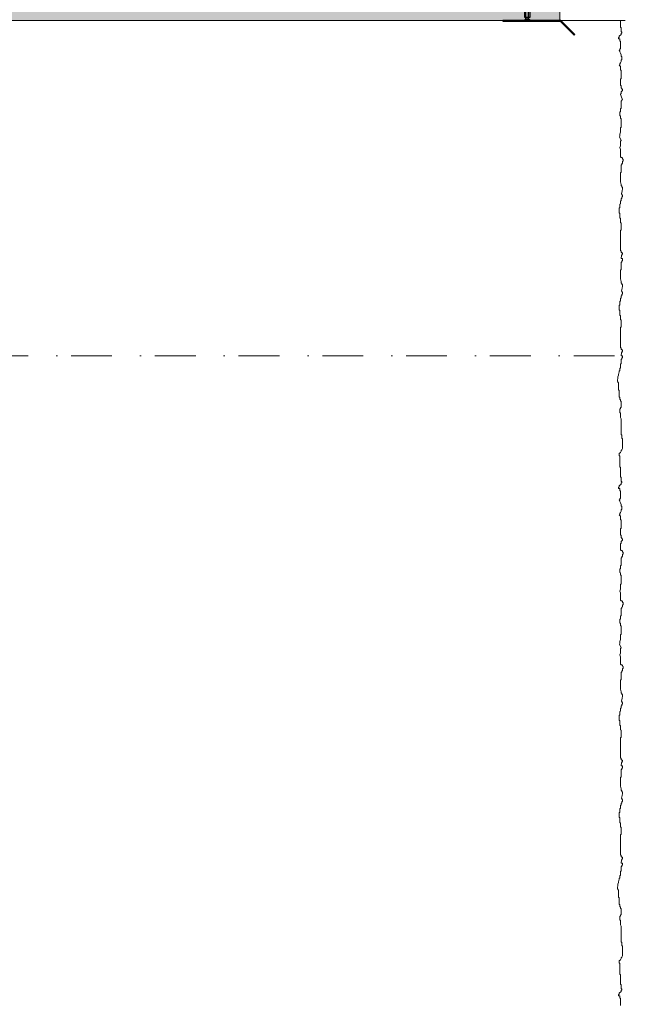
# Model space of a CAD drawing. Header units: millimetres. Extents: x 3652085 to 3778338, y -303702 to -273644.
# Tile 9 of 256: x 3656450 to 3657192, y -280912 to -279705. Entities that reach past the tile are written whole.
import ezdxf

# ---------------------------------------------------------------- set-up
doc = ezdxf.new("R2010")
doc.units = ezdxf.units.MM
doc.linetypes.add('BEQA', pattern=[20.5, 10, -7, 0, -3.5])
doc.linetypes.add('CENTER', pattern=[2, 1.25, -0.25, 0.25, -0.25])
doc.layers.add('ATTACHMT', color=7, linetype='Continuous')
doc.layers.add('FIXINGS', color=7, linetype='Continuous')
for name, color, linetype, lineweight in [('DIM-03    (HAUSART)', 111, 'Continuous', 5), ('Marker - Section_Pen_No__1', 7, 'Continuous', 13), ('METAL-CONSTRUCTION (HAUSART)', 186, 'Continuous', 5), ('SLAB    (HAUSART)_Pen_No__2', 8, 'Continuous', 15)]:
    doc.layers.add(name, color=color, linetype=linetype, lineweight=lineweight)

# ---------------------------------------------------------------- blocks, each defined once
blk = doc.blocks.new('A$C61537F97')
at = {"lineweight": 0}
for p, q in [((-2.4, 2.1), (0, 4.2)), ((-2.4, -2.1), (0, -4.2))]:
    blk.add_line(p, q, dxfattribs=at)
at = {"layer": 'FIXINGS', "color": 7}
for p, q in [((-42, 2.2), (-43.6, 0.7)), ((-40.4, 0.4), (-40.9, 0)), ((-39.5, -0.5), (-40.9, 0)), ((-40.5, 0), (-40, 1.1)), ((-40.5, 0), (-40.4, 0.4)), ((-40, 1.1), (-40.4, 0.4)), ((-40.2, 0), (-39.7, 1.1)), ((-40.2, 0), (-39.3, 0.5)), ((-39.7, 1.1), (-40, 1.1)), ((-39.9, 3), (-38.1, 3)), ((-39.3, 0.5), (-39.7, 1.1)), ((-39.5, -0.5), (-38.6, 0.5)), ((-38.6, 0.5), (-39.3, 0.5)), ((-39.1, -1.3), (-38.1, 1.3)), ((-38.8, -1.4), (-37.9, 1.4)), ((-38.1, 1.3), (-38.6, 0.5)), ((-38.3, -0.6), (-37.4, 0.6)), ((-38.1, 3), (-36.6, 1.5)), ((-37.9, 1.4), (-38.1, 1.3)), ((-37.4, 0.6), (-37.9, 1.4)), ((-37.6, -0.6), (-36.7, 0.6)), ((-36.7, 0.6), (-37.4, 0.6)), ((-37.2, -1.4), (-36.3, 1.4)), ((-37, -1.4), (-36, 1.4)), ((-36.3, 1.4), (-36.7, 0.6)), ((-36.6, 1.5), (-36.6, 3)), ((-36.6, 3), (-35, 1.5)), ((-36.5, -0.7), (-35.5, 0.7)), ((-36, 1.4), (-36.3, 1.4)), ((-35.5, 0.7), (-36, 1.4)), ((-35.8, -0.7), (-34.8, 0.7)), ((-34.8, 0.7), (-35.5, 0.7)), ((-35.3, -1.5), (-34.4, 1.5)), ((-35.1, -1.5), (-34.2, 1.5)), ((-35, 1.5), (-35, 3)), ((-35, 3), (-33.5, 1.5)), ((-34.4, 1.5), (-34.8, 0.7)), ((-34.6, -0.7), (-33.7, 0.7)), ((-34.2, 1.5), (-34.4, 1.5)), ((-33.7, 0.7), (-34.2, 1.5)), ((-33.9, -0.8), (-33, 0.8)), ((-33, 0.8), (-33.7, 0.7)), ((-33.5, 1.5), (-33.5, 3)), ((-33.5, 3), (-31.9, 1.5)), ((-33.5, -1.6), (-32.5, 1.6)), ((-33.2, -1.6), (-32.3, 1.6)), ((-32.5, 1.6), (-33, 0.8)), ((-32.7, -0.8), (-31.8, 0.8)), ((-32.3, 1.6), (-32.5, 1.6)), ((-31.8, 0.8), (-32.3, 1.6)), ((-32, -0.9), (-31.1, 0.9)), ((-31.9, 1.5), (-31.9, 3)), ((-31.9, 3), (-4.5, 3)), ((-31.1, 0.9), (-31.8, 0.8)), ((-31.6, -1.7), (-30.7, 1.7)), ((-31.4, -1.7), (-30.4, 1.7)), ((-30.7, 1.7), (-31.1, 0.9)), ((-30.9, -0.9), (-29.9, 0.9)), ((-30.4, 1.7), (-30.7, 1.7)), ((-29.9, 0.9), (-30.4, 1.7)), ((-30.2, -0.9), (-29.2, 0.9)), ((-29.2, 0.9), (-29.9, 0.9)), ((-29.7, -1.8), (-28.8, 1.8)), ((-29.5, -1.8), (-28.6, 1.8)), ((-28.8, 1.8), (-29.2, 0.9)), ((-29, -1), (-28.1, 1)), ((-28.6, 1.8), (-28.8, 1.8)), ((-28.1, 1), (-28.6, 1.8)), ((-28.3, -1), (-27.4, 1)), ((-27.4, 1), (-28.1, 1)), ((-27.9, -1.8), (-26.9, 1.8)), ((-27.6, -1.8), (-26.7, 1.8)), ((-26.9, 1.8), (-27.4, 1)), ((-27.1, -1.1), (-26.2, 1.1)), ((-26.7, 1.8), (-26.9, 1.8)), ((-26.2, 1.1), (-26.7, 1.8)), ((-26.4, -1.1), (-25.5, 1.1)), ((-25.5, 1.1), (-26.2, 1.1)), ((-26, -1.9), (-25.1, 1.9)), ((-25.8, -1.9), (-24.8, 1.9)), ((-25.1, 1.9), (-25.5, 1.1)), ((-25.3, -1.1), (-24.3, 1.1)), ((-24.8, 1.9), (-25.1, 1.9)), ((-24.3, 1.1), (-24.8, 1.9)), ((-24.6, -1.2), (-23.6, 1.2)), ((-23.6, 1.2), (-24.3, 1.1)), ((-24.1, -2), (-23.2, 2)), ((-23.9, -2), (-23, 2)), ((-23.2, 2), (-23.6, 1.2)), ((-23.4, -1.2), (-22.5, 1.2)), ((-23, 2), (-23.2, 2)), ((-22.5, 1.2), (-23, 2)), ((-22.7, -1.3), (-21.8, 1.3)), ((-21.8, 1.3), (-22.5, 1.2)), ((-22.3, -2.1), (-21.3, 2.1)), ((-22, -2.1), (-21.1, 2.1)), ((-21.3, 2.1), (-21.8, 1.3)), ((-21.5, -1.3), (-20.6, 1.3)), ((-21.1, 2.1), (-21.3, 2.1)), ((-20.6, 1.3), (-21.1, 2.1)), ((-20.8, -1.3), (-19.9, 1.3)), ((-19.9, 1.3), (-20.6, 1.3)), ((-20.4, -2.2), (-19.5, 2.2)), ((-20.2, -2.2), (-19.2, 2.2)), ((-19.5, 2.2), (-19.9, 1.3)), ((-19.7, -1.4), (-18.7, 1.4)), ((-19.2, 2.2), (-19.5, 2.2)), ((-18.7, 1.4), (-19.2, 2.2)), ((-19, -1.4), (-18, 1.4)), ((-18, 1.4), (-18.7, 1.4)), ((-18.5, -2.2), (-17.6, 2.2)), ((-18.3, -2.3), (-17.4, 2.3)), ((-17.6, 2.2), (-18, 1.4)), ((-17.8, -1.5), (-16.9, 1.5)), ((-17.4, 2.3), (-17.6, 2.2)), ((-16.9, 1.5), (-17.4, 2.3)), ((-17.1, -1.5), (-16.2, 1.5)), ((-16.2, 1.5), (-16.9, 1.5)), ((-16.7, -2.3), (-15.8, 2.3)), ((-16.5, -2.3), (-15.5, 2.3)), ((-15.8, 2.3), (-16.2, 1.5)), ((-16, -1.6), (-15, 1.6)), ((-15.5, 2.3), (-15.8, 2.3)), ((-15, 1.6), (-15.5, 2.3)), ((-15.2, -1.6), (-14.3, 1.6)), ((-14.3, 1.6), (-15, 1.6)), ((-14.8, -2.4), (-13.9, 2.4)), ((-14.6, -2.4), (-13.7, 2.4)), ((-13.9, 2.4), (-14.3, 1.6)), ((-14.1, -1.6), (-13.2, 1.6)), ((-13.7, 2.4), (-13.9, 2.4)), ((-13.2, 1.6), (-13.7, 2.4)), ((-2.4, 1.6), (-13.2, 1.6)), ((-4.5, 3), (-4.5, -3)), ((-2.4, 2), (-2.4, 2.1)), ((-2.4, 2), (-2.4, -2)), ((-42, -2.2), (-43.6, -0.7)), ((-39.1, -1.3), (-39.5, -0.5)), ((-38.8, -1.4), (-39.1, -1.3)), ((-39.1, -3), (-37.5, -1.5)), ((-38.3, -0.6), (-38.8, -1.4)), ((-37.6, -0.6), (-38.3, -0.6)), ((-37.2, -1.4), (-37.6, -0.6)), ((-37.5, -1.5), (-37.5, -3)), ((-37.5, -3), (-36, -1.5)), ((-37, -1.4), (-37.2, -1.4)), ((-36.5, -0.7), (-37, -1.4)), ((-35.8, -0.7), (-36.5, -0.7)), ((-36, -1.5), (-36, -3)), ((-36, -3), (-34.4, -1.5)), ((-35.3, -1.5), (-35.8, -0.7)), ((-35.1, -1.5), (-35.3, -1.5)), ((-34.6, -0.7), (-35.1, -1.5)), ((-33.9, -0.8), (-34.6, -0.7)), ((-34.4, -1.5), (-34.4, -3)), ((-34.4, -3), (-32.9, -1.5)), ((-33.5, -1.6), (-33.9, -0.8)), ((-33.2, -1.6), (-33.5, -1.6)), ((-32.7, -0.8), (-33.2, -1.6)), ((-32.9, -1.5), (-32.9, -3)), ((-32, -0.9), (-32.7, -0.8)), ((-31.6, -1.7), (-32, -0.9)), ((-31.4, -1.7), (-31.6, -1.7)), ((-30.9, -0.9), (-31.4, -1.7)), ((-30.2, -0.9), (-30.9, -0.9)), ((-29.7, -1.8), (-30.2, -0.9)), ((-29.5, -1.8), (-29.7, -1.8)), ((-29, -1), (-29.5, -1.8)), ((-28.3, -1), (-29, -1)), ((-27.9, -1.8), (-28.3, -1)), ((-27.6, -1.8), (-27.9, -1.8)), ((-27.1, -1.1), (-27.6, -1.8)), ((-26.4, -1.1), (-27.1, -1.1)), ((-26, -1.9), (-26.4, -1.1)), ((-25.8, -1.9), (-26, -1.9)), ((-25.3, -1.1), (-25.8, -1.9)), ((-24.6, -1.2), (-25.3, -1.1)), ((-24.1, -2), (-24.6, -1.2)), ((-23.9, -2), (-24.1, -2)), ((-23.4, -1.2), (-23.9, -2)), ((-22.7, -1.3), (-23.4, -1.2)), ((-22.3, -2.1), (-22.7, -1.3)), ((-22, -2.1), (-22.3, -2.1)), ((-21.5, -1.3), (-22, -2.1)), ((-20.8, -1.3), (-21.5, -1.3)), ((-20.4, -2.2), (-20.8, -1.3)), ((-20.2, -2.2), (-20.4, -2.2)), ((-19.7, -1.4), (-20.2, -2.2)), ((-19, -1.4), (-19.7, -1.4)), ((-18.5, -2.2), (-19, -1.4)), ((-18.3, -2.3), (-18.5, -2.2)), ((-17.8, -1.5), (-18.3, -2.3)), ((-17.1, -1.5), (-17.8, -1.5)), ((-16.7, -2.3), (-17.1, -1.5)), ((-16.5, -2.3), (-16.7, -2.3)), ((-16, -1.6), (-16.5, -2.3)), ((-15.2, -1.6), (-16, -1.6)), ((-14.8, -2.4), (-15.2, -1.6)), ((-14.6, -2.4), (-14.8, -2.4)), ((-14.1, -1.6), (-14.6, -2.4)), ((-2.4, -1.6), (-14.1, -1.6)), ((-2.4, -2), (-2.4, -2.1))]:
    blk.add_line(p, q, dxfattribs=at)
at = {"layer": 'FIXINGS', "lineweight": 0}
for p, q in [((0, 0.9), (-1.3, 0.6)), ((-1.3, 0.6), (-1.3, -0.6)), ((0, -4.2), (0, 4.2)), ((-1.3, -0.6), (0, -0.9))]:
    blk.add_line(p, q, dxfattribs=at)
at = {"layer": 'FIXINGS', "color": 7, "linetype": 'CENTER'}
for p, q in [((-39.1, -3), (-40, -3)), ((-4.5, -3), (-32.9, -3))]:
    blk.add_line(p, q, dxfattribs=at)
at = {"layer": 'FIXINGS', "color": 7}
for centre, radius, start, end in [((-42.9, 0), 1, 132.6929, 227.3071), ((-40, 0), 3, 88.1701, 134.2616), ((-40, 0), 3, 227.3071, 269.9854)]:
    blk.add_arc(centre, radius, start, end, dxfattribs=at)

msp = doc.modelspace()

# ---------------------------------------------------------------- hatches: boundary and pattern name
at = {"layer": 'ATTACHMT', "linetype": 'Continuous', "lineweight": -3}
h = msp.add_hatch(dxfattribs=at)
h.set_pattern_fill('ANSI31', scale=0.2, angle=360, style=0)
h.set_pattern_definition([(45, (3316862.81395, 548205.8397), (-0.44901280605, 0.44901280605), [])])
edge = h.paths.add_edge_path()
edge.add_arc((3657111.6, -279708.3), 1.75, 45, 84.6663, ccw=False)
edge.add_line((3657112.8, -279707.1), (3657129.2, -279723.5))
edge.add_line((3657129.2, -279723.5), (3657130, -279722.8))
edge.add_line((3657130, -279722.8), (3657113.5, -279706.3))
edge.add_arc((3657111.7, -279708), 2.41, 42.2528, 89.6237)
edge.add_line((3657111.7, -279705.5), (3657041.7, -279705.5))
edge.add_line((3657041.7, -279705.5), (3657041.7, -279706.5))
edge.add_line((3657041.7, -279706.5), (3657111.7, -279706.5))
at = {"layer": 'SLAB    (HAUSART)_Pen_No__2', "lineweight": 15}
h = msp.add_hatch(dxfattribs=at)
h.set_pattern_fill('AR-CONC', color=256, scale=0.4)
h.set_pattern_definition([(50, (3418344.293, -215100.785), (72.873868, -6.375634), [7.62, -83.82]), (355, (3418344.29, -215100.785), (-14.097369, 76.422738), [6.096, -67.056234]), (100.451445, (3418350.366, -215101.32), (58.776499, 70.0471), [6.476004, -71.236098]), (46.1842, (3418344.29, -215080.465), (108.431616, -16.81693), [11.43, -125.73]), (96.63556, (3418353.33, -215081.87), (94.961654, 98.97045), [9.71401, -106.854243]), (351.18415, (3418344.29, -215080.47), (94.961654, 98.97045), [9.143987, -100.583893]), (21, (3418354.453, -215085.545), (60.645757, -40.90608), [7.62, -83.82]), (326, (3418354.45, -215085.545), (24.720811, 73.675186), [6.096, -67.056]), (71.451445, (3418359.51, -215088.954), (85.366568, 32.769108), [6.476004, -71.235975]), (37.5, (3418344.293, -215100.785), (1.2354413, 33.8220155), [0, -66.2432, 0, -68.072, 0, -67.31]), (7.5, (3418344.293, -215100.785), (26.727865, 40.07223), [0, -38.8112, 0, -64.7192, 0, -25.654]), (327.5, (3418321.636, -215100.785), (54.236238, -2.2914976), [0, -25.4, 0, -79.248, 0, -105.156]), (317.5, (3418311.476, -215100.785), (59.251673, 10.170596), [0, -33.02, 0, -52.6288, 0, -74.676])])
h.paths.add_polyline_path([(3654739.9, -279485.5), (3654739.9, -279705.5), (3654911.7, -279705.5), (3654911.7, -279985.5), (3655311.7, -279985.5), (3655311.7, -279705.5), (3656613.5, -279705.5), (3657111.7, -279705.5), (3657111.7, -279485.5)])

# ---------------------------------------------------------------- linework, layer by layer
at = {"layer": 'ATTACHMT', "color": 7, "linetype": 'Continuous', "lineweight": -3, "elevation": 302371}
msp.add_lwpolyline([(3657111.7, -279706.5, -0.174826), (3657112.8, -279707.1), (3657129.2, -279723.5), (3657130, -279722.8), (3657113.5, -279706.3, 0.209689), (3657111.7, -279705.5), (3657041.7, -279705.5), (3657041.7, -279706.5), (3657111.7, -279706.5)], format="xyb", close=True, dxfattribs=at)
at = {"layer": 'DIM-03    (HAUSART)', "color": 0, "lineweight": 0, "elevation": 302371}
for points in [[(3657185.8, -279796.8), (3657185.8, -279796), (3657186.6, -279795.2), (3657186.6, -279792.8), (3657187.4, -279792), (3657188.2, -279791.2), (3657188.2, -279789.7), (3657187.4, -279789.7), (3657187.4, -279788.9), (3657186.6, -279788.1), (3657186.6, -279785.7), (3657185.8, -279784.9), (3657185.8, -279777), (3657186.6, -279777), (3657186.6, -279766.7), (3657185.8, -279765.9), (3657185.8, -279762), (3657185, -279761.2), (3657184.2, -279760.4), (3657185, -279760.4), (3657185, -279758.8), (3657185.8, -279757.3), (3657186.6, -279755.7), (3657186.6, -279754.1), (3657187.4, -279753.3), (3657187.4, -279750.1), (3657186.6, -279749.3), (3657186.6, -279747.8), (3657185.8, -279745.4), (3657185, -279743.8), (3657185, -279743), (3657184.2, -279742.2), (3657185, -279741.4), (3657185, -279740.7), (3657185.8, -279739.9), (3657185.8, -279731.2), (3657185, -279730.4), (3657185, -279728), (3657183.4, -279728), (3657183.4, -279726.4), (3657184.2, -279726.4), (3657184.2, -279724.8), (3657186.6, -279722.5), (3657186.6, -279720.9), (3657187.4, -279720.9), (3657187.4, -279719.3), (3657186.6, -279719.3), (3657186.6, -279714.6), (3657185.8, -279713.8), (3657185.8, -279705.5)], [(3657185.8, -280913.2), (3657185.8, -280904.5), (3657185, -280903.7), (3657185, -280901.3), (3657183.4, -280901.3), (3657183.4, -280899.7), (3657184.2, -280899.7), (3657184.2, -280898.1), (3657186.6, -280895.8), (3657186.6, -280894.2), (3657187.4, -280894.2), (3657187.4, -280892.6), (3657186.6, -280892.6), (3657186.6, -280887.9), (3657185.8, -280887.1), (3657185.8, -280875.2), (3657185, -280875.2), (3657185, -280861.8), (3657184.2, -280861), (3657184.2, -280858.6), (3657185.8, -280857), (3657186.6, -280855.5), (3657186.6, -280854.7), (3657187.4, -280853.9), (3657188.2, -280852.3), (3657188.2, -280840.4), (3657187.4, -280839.7), (3657187.4, -280835.7), (3657186.6, -280835.7), (3657186.6, -280834.5), (3657186.6, -280815.9), (3657185.8, -280814.4), (3657185.8, -280808.8), (3657185, -280808), (3657185, -280804.1), (3657185.8, -280803.3), (3657185.8, -280802.5), (3657186.6, -280801.7), (3657186.6, -280794.6), (3657185.8, -280793.8), (3657185.8, -280792.2), (3657185, -280792.2), (3657185, -280789.9), (3657184.2, -280789.1), (3657184.2, -280781.2), (3657183.4, -280780.4), (3657183.4, -280771.7), (3657182.7, -280770.9), (3657182.7, -280770.1), (3657182.1, -280770.1), (3657182.1, -280767.7), (3657182.7, -280766.9), (3657182.7, -280764.6), (3657183.4, -280762.2), (3657183.4, -280761.4), (3657184.2, -280758.2), (3657184.2, -280757.5), (3657185, -280756.7), (3657185, -280754.3), (3657185.8, -280753.5), (3657185.8, -280748.8), (3657186.6, -280748), (3657186.6, -280743.2), (3657187.4, -280742.4), (3657187.4, -280741.6), (3657188.2, -280740.9), (3657188.2, -280738.5), (3657186.6, -280738.7), (3657186.9, -280734.9), (3657188.2, -280732.9), (3657188.2, -280731.4), (3657187.4, -280731.4), (3657186.6, -280730.6), (3657186.6, -280729), (3657185.8, -280729), (3657185.8, -280703.7), (3657186.6, -280703.7), (3657186.6, -280695), (3657185.8, -280694.2), (3657185.8, -280689.5), (3657185, -280688.7), (3657185, -280683.2), (3657184.2, -280682.4), (3657184.2, -280676.8), (3657185, -280676), (3657185, -280672.1), (3657185.8, -280671.3), (3657185.8, -280668.1), (3657186.6, -280667.3), (3657186.6, -280665), (3657187.4, -280665), (3657187.4, -280663.4), (3657188.2, -280662.6), (3657188.2, -280661), (3657187.2, -280659.1), (3657187.9, -280655.6), (3657188.2, -280653.1), (3657188.2, -280651.5), (3657187.4, -280650.7), (3657187.4, -280650), (3657186.6, -280649.2), (3657186.6, -280647.6), (3657185.8, -280644.4), (3657185.8, -280633.5), (3657186.6, -280632.7), (3657186.6, -280626.6), (3657186.6, -280626.6), (3657186.6, -280624.1), (3657187.4, -280623.3), (3657187.4, -280622.5), (3657188.2, -280621.7), (3657188.2, -280619.3), (3657186.6, -280619.5), (3657186.9, -280615.7), (3657188.2, -280613.8), (3657188.2, -280612.2), (3657187.4, -280612.2), (3657186.6, -280611.4), (3657186.6, -280609.8), (3657185.8, -280609.8), (3657185.8, -280584.5), (3657186.6, -280584.5), (3657186.6, -280575.8), (3657185.8, -280575), (3657185.8, -280570.3), (3657185, -280569.5), (3657185, -280564), (3657184.2, -280563.2), (3657184.2, -280557.7), (3657185, -280556.9), (3657185, -280552.9), (3657185.8, -280552.1), (3657185.8, -280549), (3657186.6, -280548.2), (3657186.6, -280545.8), (3657187.4, -280545.8), (3657187.4, -280544.2), (3657188.2, -280543.4), (3657188.2, -280541.9), (3657187.2, -280539.9), (3657187.9, -280536.5), (3657188.2, -280533.9), (3657188.2, -280532.4), (3657187.4, -280531.6), (3657187.4, -280530.8), (3657186.6, -280530), (3657186.6, -280528.4), (3657185.8, -280525.3), (3657185.8, -280514.3), (3657186.6, -280513.6), (3657186.6, -280504.9), (3657187.4, -280504.1), (3657187.4, -280503.3), (3657188.2, -280502.5), (3657188.2, -280500.1), (3657189, -280500.1), (3657189, -280497.7), (3657188.2, -280497), (3657188.2, -280496.2), (3657187.4, -280495.4), (3657186.6, -280495.4), (3657185.8, -280494.6), (3657185.8, -280485.5), (3657185, -280483.3), (3657185.8, -280481), (3657185.8, -280475.4), (3657186.6, -280474.6), (3657184.6, -280470.1), (3657185, -280469.2), (3657185, -280466.8), (3657185.8, -280464.5), (3657185.8, -280458.9), (3657186.6, -280458.1), (3657186.6, -280447.9), (3657185.8, -280447.1), (3657185.8, -280444.7), (3657185, -280443.9), (3657185, -280440), (3657185.8, -280439.2), (3657185.8, -280436), (3657186.6, -280435.2), (3657186.6, -280426.5), (3657187.4, -280425.7), (3657187.4, -280424.9), (3657188.2, -280424.2), (3657188.2, -280421.8), (3657189, -280421.8), (3657189, -280419.4), (3657188.2, -280418.6), (3657188.2, -280417.8), (3657187.4, -280417), (3657186.6, -280417), (3657185.8, -280416.3), (3657185.8, -280407.1), (3657185, -280405), (3657185.8, -280402.6), (3657185.8, -280397.1), (3657186.6, -280396.3), (3657186.6, -280386), (3657185.8, -280385.2), (3657185.8, -280382.9), (3657185, -280382.1), (3657185, -280378.1), (3657185.8, -280377.3), (3657185.8, -280374.2), (3657186.6, -280373.4), (3657186.6, -280364.7), (3657187.4, -280363.9), (3657187.4, -280363.1), (3657188.2, -280362.3), (3657188.2, -280359.9), (3657189, -280359.9), (3657189, -280357.6), (3657188.2, -280356.8), (3657188.2, -280356), (3657187.4, -280355.2), (3657186.6, -280355.2), (3657185.8, -280354.4), (3657185.8, -280347.3), (3657186.6, -280346.5), (3657186.6, -280344.1), (3657187.4, -280343.3), (3657188.2, -280342.6), (3657188.2, -280341), (3657187.4, -280341), (3657187.4, -280340.2), (3657186.6, -280339.4), (3657186.6, -280337), (3657185.8, -280336.2), (3657185.8, -280328.3), (3657186.6, -280328.3), (3657186.6, -280318.1), (3657185.8, -280317.3), (3657185.8, -280313.3), (3657185, -280312.5), (3657184.2, -280311.7), (3657185, -280311.7), (3657185, -280310.1), (3657185.8, -280308.6), (3657186.6, -280307), (3657186.6, -280305.4), (3657187.4, -280304.6), (3657187.4, -280301.5), (3657186.6, -280300.7), (3657186.6, -280299.1), (3657185.8, -280296.7), (3657185, -280295.1), (3657185, -280294.3), (3657184.2, -280293.5), (3657185, -280292.8), (3657185, -280292), (3657185.8, -280291.2), (3657185.8, -280282.5), (3657185, -280281.7), (3657185, -280279.3), (3657183.4, -280279.3), (3657183.4, -280277.7), (3657184.2, -280277.7), (3657184.2, -280276.2), (3657186.6, -280273.8), (3657186.6, -280272.2), (3657187.4, -280272.2), (3657187.4, -280270.6), (3657186.6, -280270.6), (3657186.6, -280265.9), (3657185.8, -280265.1), (3657185.8, -280253.2), (3657185, -280253.2), (3657185, -280239.8), (3657184.2, -280239), (3657184.2, -280236.6), (3657185.8, -280235.1), (3657186.6, -280233.5), (3657186.6, -280232.7), (3657187.4, -280231.9), (3657188.2, -280230.3), (3657188.2, -280218.5), (3657187.4, -280217.7), (3657187.4, -280213.7), (3657186.6, -280213.7), (3657186.6, -280212.5), (3657186.6, -280194), (3657185.8, -280192.4), (3657185.8, -280186.8), (3657185, -280186.1), (3657185, -280182.1), (3657185.8, -280181.3), (3657185.8, -280180.5), (3657186.6, -280179.7), (3657186.6, -280172.6), (3657185.8, -280171.8), (3657185.8, -280170.2), (3657185, -280170.2), (3657185, -280167.9), (3657184.2, -280167.1), (3657184.2, -280159.2), (3657183.4, -280158.4), (3657183.4, -280149.7), (3657182.7, -280148.9), (3657182.7, -280148.1), (3657182.1, -280148.1), (3657182.1, -280145.7), (3657182.7, -280145), (3657182.7, -280142.6), (3657183.4, -280140.2), (3657183.4, -280139.4), (3657184.2, -280136.3), (3657184.2, -280135.5), (3657185, -280134.7), (3657185, -280132.3), (3657185.8, -280131.5), (3657185.8, -280126.8), (3657186.6, -280126), (3657186.6, -280121.2), (3657187.4, -280120.5), (3657187.4, -280119.7), (3657188.2, -280118.9), (3657188.2, -280116.5), (3657186.6, -280116.7), (3657186.9, -280112.9), (3657188.2, -280111), (3657188.2, -280109.4), (3657187.4, -280109.4), (3657186.6, -280108.6), (3657186.6, -280107), (3657185.8, -280107), (3657185.8, -280081.7), (3657186.6, -280081.7), (3657186.6, -280073), (3657185.8, -280072.2), (3657185.8, -280067.5), (3657185, -280066.7), (3657185, -280061.2), (3657184.2, -280060.4), (3657184.2, -280054.9), (3657185, -280054.1), (3657185, -280050.1), (3657185.8, -280049.3), (3657185.8, -280046.2), (3657186.6, -280045.4), (3657186.6, -280043), (3657187.4, -280043), (3657187.4, -280041.4), (3657188.2, -280040.6), (3657188.2, -280039), (3657187.2, -280037.1), (3657187.9, -280033.7), (3657188.2, -280031.1), (3657188.2, -280029.6), (3657187.4, -280028.8), (3657187.4, -280028), (3657186.6, -280027.2), (3657186.6, -280025.6), (3657185.8, -280022.4), (3657185.8, -280011.5), (3657186.6, -280010.7), (3657186.6, -280004.6), (3657186.6, -280004.6), (3657186.6, -280002.1), (3657187.4, -280001.3), (3657187.4, -280000.5), (3657188.2, -279999.7), (3657188.2, -279997.3), (3657186.6, -279997.5), (3657186.9, -279993.7), (3657188.2, -279991.8), (3657188.2, -279990.2), (3657187.4, -279990.2), (3657186.6, -279989.4), (3657186.6, -279987.8), (3657185.8, -279987.8), (3657185.8, -279962.6), (3657186.6, -279962.6), (3657186.6, -279953.9), (3657185.8, -279953.1), (3657185.8, -279948.3), (3657185, -279947.5), (3657185, -279942), (3657184.2, -279941.2), (3657184.2, -279935.7), (3657185, -279934.9), (3657185, -279930.9), (3657185.8, -279930.1), (3657185.8, -279927), (3657186.6, -279926.2), (3657186.6, -279923.8), (3657187.4, -279923.8), (3657187.4, -279922.2), (3657188.2, -279921.5), (3657188.2, -279919.9), (3657187.2, -279917.9), (3657187.9, -279914.5), (3657188.2, -279912), (3657188.2, -279910.4), (3657187.4, -279909.6), (3657187.4, -279908.8), (3657186.6, -279908), (3657186.6, -279906.4), (3657185.8, -279903.3), (3657185.8, -279892.4), (3657186.6, -279891.6), (3657186.6, -279882.9), (3657187.4, -279882.1), (3657187.4, -279881.3), (3657188.2, -279880.5), (3657188.2, -279878.1), (3657189, -279878.1), (3657189, -279875.8), (3657188.2, -279875), (3657188.2, -279874.2), (3657187.4, -279873.4), (3657186.6, -279873.4), (3657185.8, -279872.6), (3657185.8, -279863.5), (3657185, -279861.3), (3657185.8, -279859), (3657185.8, -279853.4), (3657186.6, -279852.7), (3657184.6, -279848.1), (3657185, -279847.2), (3657185, -279844.9), (3657185.8, -279842.5), (3657185.8, -279837), (3657186.6, -279836.2), (3657186.6, -279825.9), (3657185.8, -279825.1), (3657185.8, -279822.7), (3657185, -279821.9), (3657185, -279818), (3657185.8, -279817.2), (3657185.8, -279814), (3657186.6, -279813.2), (3657186.6, -279804.5), (3657187.4, -279803.8), (3657187.4, -279803), (3657188.2, -279802.2), (3657187.2, -279799.5), (3657186.5, -279798.1), (3657185.8, -279796.4)]]:
    msp.add_lwpolyline(points, dxfattribs=at)
at = {"layer": 'Marker - Section_Pen_No__1', "color": 7, "linetype": 'BEQA', "lineweight": 13, "ltscale": 5, "elevation": 302371}
msp.add_lwpolyline([(3654666.1, -280116.5), (3658027.7, -280116.5)], dxfattribs=at)
at = {"layer": 'METAL-CONSTRUCTION (HAUSART)', "lineweight": 0}
for p, q in [((3657111.7, -279485.5, 302371), (3657111.7, -279705.5, 302371)), ((3657111.7, -279705.5, 302371), (3657191.7, -279705.5, 302371))]:
    msp.add_line(p, q, dxfattribs=at)
at = {"layer": 'SLAB    (HAUSART)_Pen_No__2', "lineweight": 15, "elevation": 302371}
msp.add_lwpolyline([(3654739.9, -279485.5), (3654739.9, -279705.5), (3654911.7, -279705.5), (3654911.7, -279985.5), (3655311.7, -279985.5), (3655311.7, -279705.5), (3656613.5, -279705.5), (3657111.7, -279705.5), (3657111.7, -279485.5), (3654739.9, -279485.5)], close=True, dxfattribs=at)

# ---------------------------------------------------------------- block references
at = {"lineweight": 0, "rotation": 270}
msp.add_blockref('A$C61537F97', (3657071.7, -279706.5, 302371), dxfattribs=at)

doc.saveas('drawing.dxf')
